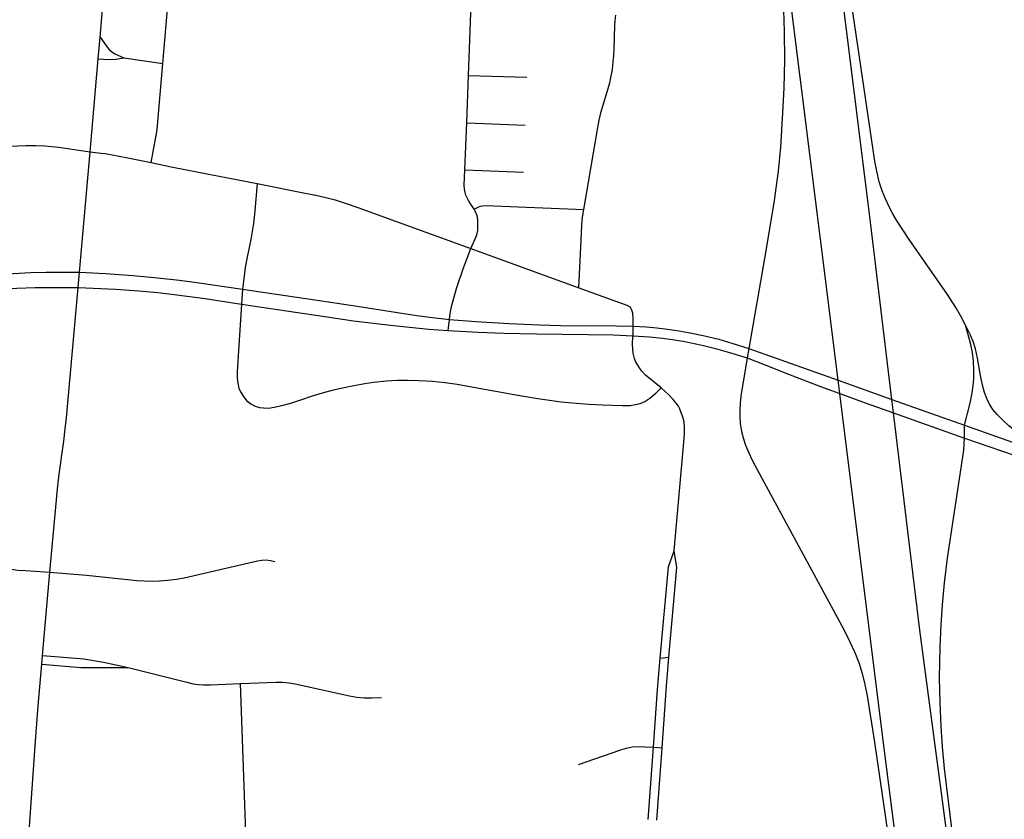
# Model space of a CAD drawing. Extents: x 1410746 to 1533160, y 578873 to 704954.
# Tile 24 of 227: x 1477273 to 1481427, y 600039 to 603411. Entities that reach past the tile are written whole.
import ezdxf

# ---------------------------------------------------------------- set-up
doc = ezdxf.new("R2010")
doc.units = 0
doc.header["$MEASUREMENT"] = 0
doc.layers.add('MC_STREETS', color=254, linetype='CONTINUOUS')

msp = doc.modelspace()

# ---------------------------------------------------------------- linework, layer by layer
at = {"layer": 'MC_STREETS'}
for p, q in [((1480862.96845, 602556.8005), (1480543.25065, 605105.6734)), ((1480652.15015, 602484.7136), (1480329.880175, 605057.535225)), ((1477876.704, 603225.718675), (1477908.6809, 603591.6062)), ((1477612.011125, 603336.97465), (1477629.47955, 603534.6521)), ((1477603.952525, 603245.781525), (1477612.011125, 603336.97465)), ((1477569.3335, 602854.02305), (1477603.952525, 603245.781525)), ((1477711.371725, 603250.1862), (1477876.704, 603225.718675)), ((1479158.823425, 602975.27835), (1479166.298, 603175.913025)), ((1479166.298, 603175.913025), (1479412.6184, 603168.415475)), ((1479150.916475, 602776.849925), (1479158.823425, 602975.27835)), ((1479158.823425, 602975.27835), (1479405.3605, 602966.2776)), ((1477525.067225, 602345.500275), (1477569.3335, 602854.02305)), ((1479150.916475, 602776.849925), (1479398.19985, 602767.965925)), ((1479175.581625, 602445.79025), (1479632.344625, 602280.396675)), ((1480415.737875, 602403.875125), (1480349.703825, 602023.757375)), ((1477519.497525, 602281.5165), (1477525.067225, 602345.500275)), ((1478213.3596, 602274.98065), (1478209.11715, 602211.48535)), ((1479080.34095, 602099.700475), (1479085.8428, 602146.874475)), ((1479860.1531, 602118.064725), (1479859.3213, 602077.989225)), ((1480349.703825, 602023.757375), (1480342.935, 601984.03515)), ((1481259.1139, 601646.324625), (1481259.737875, 601700.8641)), ((1481259.1139, 601646.324625), (1481816.768575, 601455.64735)), ((1477369.380875, 600729.563025), (1477400.352675, 601080.3156)), ((1477366.222725, 600692.176925), (1477369.380875, 600729.563025)), ((1479974.637275, 600717.858375), (1480011.99315, 600721.878725)), ((1478232.800075, 599830.210625), (1478204.640075, 600611.162825)), ((1479924.40885, 600037.8692), (1479946.75475, 600342.6759)), ((1479946.75475, 600342.6759), (1479983.13825, 600339.7121)), ((1479961.48355, 600035.432375), (1479983.13825, 600339.7121))]:
    msp.add_line(p, q, dxfattribs=at)
for points in [[(1480958.557325, 602589.486), (1480941.738225, 602621), (1480926.508675, 602654.643), (1480912.126875, 602689.3422), (1480899.59895, 602726.2576), (1480888.74825, 602771.396475), (1480881.44775, 602813.87), (1480777.203125, 603521.8305), (1480668.696175, 604282.6812), (1480630.501725, 604557.4208), (1480560.078025, 605108.7378)], [(1480313.498675, 605054.467975), (1480324.173075, 604959.5039), (1480414.075475, 604240.556425), (1480467.744625, 603802.328875), (1480477.37325, 603714.7959), (1480484.112825, 603640.103725), (1480489.7194, 603558.070875), (1480495.332125, 603450.338225), (1480498.171225, 603360.720575), (1480499.439, 603240.70455), (1480496.90345, 603123.224075), (1480491.83235, 603018.421325), (1480482.673525, 602872.4388), (1480473.451475, 602771.29985), (1480455.4823, 602638.539975), (1480415.737875, 602403.875125)], [(1479166.298, 603175.913025), (1479179.058425, 603514.975525), (1479180.45225, 603539.8118), (1479182.01475, 603559.60345), (1479184.775225, 603580.280725)], [(1479653.429025, 602610.7255), (1479712.1084, 602956.37945), (1479717.887825, 602987.026075), (1479721.53365, 603004.734425), (1479726.22115, 603023.224), (1479731.4295, 603041.453175), (1479756.4295, 603121.140675), (1479762.6795, 603144.578175), (1479767.6274, 603166.713575), (1479772.0545, 603191.974), (1479775.1795, 603216.19275), (1479777.0024, 603235.203175), (1479779.34615, 603258.640675), (1479780.90865, 603285.724), (1479783.673225, 603385.70515), (1479785.59615, 603407.338575), (1479788.72115, 603429.213575)], [(1477612.011125, 603336.97465), (1477638.41855, 603298.59205), (1477648.05395, 603286.8733), (1477659.5123, 603276.977475), (1477674.35605, 603267.34205), (1477711.371725, 603250.1862)], [(1477603.952525, 603245.781525), (1477649.054675, 603242.819675), (1477677.889425, 603244.873575), (1477711.371725, 603250.1862)], [(1477827.522175, 602807.94205), (1477847.73775, 602914.780375), (1477850.05805, 602929.9957), (1477852.431675, 602947.9891), (1477876.704, 603225.718675)], [(1475472.403325, 602798.30205), (1475739.477175, 602795.788175), (1475861.124025, 602795.3772), (1475945.84515, 602796.618525), (1476059.117, 602800.0322), (1476140.474725, 602803.059175), (1476226.585825, 602807.920275), (1476725.891375, 602841.2536), (1477025.19695, 602863.1286), (1477124.849725, 602870.7675), (1477193.599725, 602875.281375), (1477299.849725, 602880.489725), (1477341.169175, 602880.489725), (1477378.669175, 602879.100825), (1477408.530275, 602876.32305), (1477437.0025, 602872.5036), (1477569.3335, 602854.02305)], [(1477569.3335, 602854.02305), (1477614.552025, 602848.50225), (1477633.2341, 602845.819625), (1477722.02595, 602829.785525), (1477827.522175, 602807.94205)], [(1477827.522175, 602807.94205), (1477911.522475, 602790.5494), (1478026.62665, 602767.89315), (1478274.624825, 602719.75455)], [(1479190.783225, 602611.94295), (1479176.9389, 602632.945925), (1479166.529925, 602648.8196), (1479160.28455, 602660.00925), (1479155.600525, 602670.67845), (1479152.2176, 602681.868075), (1479149.370925, 602695.7047), (1479148.32925, 602712.37135), (1479150.916475, 602776.849925)], [(1478274.624825, 602719.75455), (1478265.09495, 602604.345175), (1478258.774325, 602551.03685), (1478247.84795, 602484.090825), (1478233.75975, 602416.4726), (1478224.66805, 602365.039475), (1478217.83425, 602317.239325), (1478213.3596, 602274.98065)], [(1478274.624825, 602719.75455), (1478477.723625, 602679.18015), (1478522.17725, 602670.477575), (1478564.74925, 602660.8342), (1478603.087575, 602650.4852), (1478649.65805, 602635.902525), (1478699.286175, 602618.4974), (1479175.581625, 602445.79025)], [(1479175.581625, 602445.79025), (1479199.594675, 602498.72235), (1479203.22155, 602509.599625), (1479205.30335, 602521.309725), (1479206.34425, 602535.361825), (1479205.524475, 602564.766075), (1479204.002225, 602577.25795), (1479201.399975, 602587.406675), (1479196.3189, 602599.992875), (1479190.783225, 602611.94295)], [(1479190.783225, 602611.94295), (1479209.583625, 602621.2727), (1479217.013425, 602624.0983), (1479225.600825, 602625.919875), (1479237.831375, 602626.440325), (1479653.429025, 602610.7255)], [(1479632.344625, 602280.396675), (1479642.907875, 602510.421075), (1479644.982975, 602546.821025), (1479648.047975, 602577.7333), (1479653.429025, 602610.7255)], [(1481263.9814, 602123.03825), (1481243.842525, 602160.885475), (1481223.009175, 602196.649375), (1481187.592525, 602251.510475), (1481025.43975, 602483.80215), (1480972.210925, 602565.040475), (1480958.557325, 602589.486)], [(1481184.821825, 599980.46475), (1481070.323275, 600836.327075), (1480959.916275, 601752.400825), (1480953.01105, 601809.695225), (1480862.96845, 602556.8005)], [(1480974.911525, 599909.62885), (1480916.049625, 600370.782075), (1480733.41105, 601833.784075), (1480726.37975, 601890.1073), (1480652.15015, 602484.7136)], [(1479096.686875, 602206.68335), (1479104.261625, 602236.260775), (1479116.380675, 602277.42135), (1479145.626175, 602363.95185), (1479175.581625, 602445.79025)], [(1475943.520875, 602177.746775), (1476077.7407, 602196.20535), (1476417.18335, 602242.7596), (1476729.499925, 602286.0147), (1476854.1333, 602301.77715), (1476951.274025, 602314.2405), (1477044.382475, 602324.504425), (1477125.76075, 602331.8358), (1477190.27685, 602336.96775), (1477244.60815, 602340.244325), (1477319.6756, 602344.299125), (1477384.558275, 602345.39885), (1477525.067225, 602345.500275)], [(1477525.067225, 602345.500275), (1477635.146025, 602339.921725), (1477751.1513, 602331.710325), (1477854.4425, 602321.9524), (1477946.2497, 602311.928175), (1478019.5761, 602302.330375), (1478213.3596, 602274.98065)], [(1475952.4316, 602113.157625), (1476115.497275, 602135.721525), (1476824.07465, 602233.2288), (1476978.766675, 602252.65695), (1477058.67865, 602262.187725), (1477129.426425, 602268.785975), (1477195.4088, 602274.651075), (1477259.9249, 602277.9502), (1477338.00405, 602281.2493), (1477519.497525, 602281.5165)], [(1477400.352675, 601080.3156), (1477424.703175, 601355.362925), (1477432.3387, 601431.8739), (1477439.542775, 601494.693325), (1477458.250775, 601632.99575), (1477464.901075, 601685.45695), (1477469.511675, 601732.139275), (1477519.497525, 602281.5165)], [(1477519.497525, 602281.5165), (1477678.673975, 602274.579625), (1477775.632675, 602267.804325), (1477855.33045, 602260.1416), (1477934.99455, 602250.457775), (1478054.7608, 602234.58515), (1478209.11715, 602211.48535)], [(1478213.3596, 602274.98065), (1478565.975675, 602222.380825), (1478715.454825, 602199.985), (1478867.27775, 602175.2454), (1478948.006925, 602163.005825), (1479003.21525, 602155.974575), (1479085.8428, 602146.874475)], [(1479632.344625, 602280.396675), (1479835.092475, 602207.1934), (1479846.6863, 602199.7859), (1479854.8715, 602187.03465), (1479858.76845, 602174.5637), (1479860.524875, 602148.1596), (1479860.1531, 602118.064725)], [(1478209.11715, 602211.48535), (1478190.098525, 601926.8398), (1478190.2992, 601898.452175), (1478192.382525, 601878.3133), (1478197.938075, 601856.091075), (1478206.618625, 601837.6883), (1478218.4242, 601819.285525), (1478231.2714, 601804.007725), (1478247.938075, 601790.8133), (1478265.993625, 601781.4383), (1478285.09085, 601775.535525), (1478301.4103, 601773.452175), (1478321.8964, 601773.10495), (1478346.8964, 601776.22995), (1478378.1464, 601783.1744), (1478416.3695, 601793.507475), (1478459.304875, 601808.22375), (1478508.007525, 601824.49385), (1478549.6742, 601836.646625), (1478596.5492, 601849.146625), (1478642.261525, 601860.073375), (1478683.007525, 601868.591075), (1478729.188075, 601876.577175), (1478765.993625, 601882.132725), (1478819.815575, 601887.6427), (1478864.9592, 601890.1233), (1478909.3964, 601890.466075), (1478957.252725, 601889.2604), (1479013.9103, 601886.2994), (1479067.382525, 601880.396625), (1479118.4242, 601873.10495), (1479172.243625, 601864.077175), (1479374.6742, 601827.61885), (1479459.098225, 601813.325075), (1479556.96585, 601799.841075), (1479605.9242, 601794.285525), (1479673.97975, 601788.72995), (1479731.618625, 601785.952175), (1479815.2992, 601783.521625), (1479848.59705, 601784.39865), (1479870.507525, 601787.341075), (1479890.6464, 601792.202175), (1479910.7853, 601800.535525), (1479931.96585, 601814.4244), (1479957.5849, 601836.377625), (1479979.01575, 601858.03335)], [(1478209.11715, 602211.48535), (1478559.986075, 602158.57875), (1478680.559, 602141.130825), (1478837.850675, 602122.380825), (1478917.27775, 602113.787075), (1478998.614975, 602105.6216), (1479080.34095, 602099.700475)], [(1479085.8428, 602146.874475), (1479088.98385, 602171.0264), (1479093.163425, 602192.078175), (1479096.686875, 602206.68335)], [(1479085.8428, 602146.874475), (1479197.9559, 602137.979075), (1479337.46125, 602129.1345), (1479465.962475, 602123.81125), (1479555.36075, 602121.244725), (1479791.28975, 602119.489675), (1479860.1531, 602118.064725)], [(1479860.1531, 602118.064725), (1479917.155675, 602115.397425), (1479961.686925, 602111.7516), (1480006.739, 602106.28285), (1480055.1765, 602098.991175), (1480108.561925, 602089.355775), (1480157.0979, 602078.477025), (1480223.14525, 602062.793275), (1480278.093175, 602046.647425), (1480349.703825, 602023.757375)], [(1481259.737875, 601700.8641), (1481283.078625, 601794.218825), (1481291.759175, 601836.579925), (1481295.92585, 601867.829925), (1481298.3564, 601895.954925), (1481299.398075, 601933.1077), (1481297.31475, 601970.954925), (1481292.80085, 602007.760475), (1481286.55085, 602040.399375), (1481278.230175, 602071.483625), (1481263.9814, 602123.03825)], [(1481856.358375, 601485.89175), (1481753.62675, 601539.623825), (1481690.4323, 601567.4016), (1481650.43975, 601582.760475), (1481605.648075, 601599.079925), (1481574.05085, 601613.66325), (1481542.149425, 601631.3189), (1481508.42585, 601652.204925), (1481477.523075, 601674.079925), (1481446.967525, 601698.385475), (1481419.18975, 601722.69105), (1481397.31475, 601745.260475), (1481379.6064, 601766.78825), (1481365.3703, 601789.010475), (1481353.56475, 601812.6216), (1481343.4953, 601839.010475), (1481335.161975, 601869.91325), (1481326.667825, 601910.206575), (1481313.9814, 601982.760475), (1481305.648075, 602022.69105), (1481295.578625, 602053.94105), (1481284.467525, 602080.329925), (1481263.9814, 602123.03825)], [(1479080.34095, 602099.700475), (1479206.69805, 602092.928875), (1479314.867925, 602088.8524), (1479454.506275, 602086.46675), (1479563.308, 602084.5491), (1479777.43385, 602081.297275), (1479859.3213, 602077.989225)], [(1479979.01575, 601858.03335), (1479913.5746, 601911.75175), (1479898.1222, 601928.44265), (1479887.695725, 601942.8511), (1479880.57105, 601953.188675), (1479871.587475, 601969.391075), (1479866.47595, 601981.87595), (1479861.168225, 602004.0383), (1479858.56405, 602040.496625), (1479859.3213, 602077.989225)], [(1479859.3213, 602077.989225), (1479930.1765, 602073.47035), (1479984.864, 602067.741175), (1480025.489, 602062.012025), (1480072.103575, 602054.72035), (1480151.791075, 602038.3141), (1480209.08275, 602024.2516), (1480268.197325, 602007.0641), (1480342.935, 601984.03515)], [(1480349.703825, 602023.757375), (1480726.37975, 601890.1073), (1480953.01105, 601809.695225), (1481259.737875, 601700.8641)], [(1480342.935, 601984.03515), (1480315.5063, 601823.072025), (1480312.3813, 601792.863675), (1480310.992425, 601761.26645), (1480310.992425, 601736.26645), (1480313.07575, 601707.0998), (1480318.2841, 601674.113675), (1480325.228525, 601646.683125), (1480334.77715, 601615.95395), (1480348.932975, 601583.88855), (1480362.198375, 601555.94635), (1480376.580925, 601528.7717), (1480751.4438, 600836.7873), (1480775.40215, 600787.308125), (1480796.235475, 600742.51645), (1480814.46465, 600695.64145), (1480826.4438, 600657.620625), (1480837.90215, 600613.870625), (1480848.3188, 600559.70395), (1480879.317825, 600363.848475), (1480946.75705, 599900.2835)], [(1480342.935, 601984.03515), (1480413.6425, 601957.18435), (1480516.02395, 601916.3815), (1480651.656, 601863.560625), (1480733.41105, 601833.784075), (1480844.878275, 601793.185875), (1480959.916275, 601752.400825), (1481259.1139, 601646.324625)], [(1480033.6446, 601171.04895), (1480076.786525, 601644.198175), (1480078.50455, 601668.42225), (1480078.16095, 601691.2719), (1480075.755725, 601714.29335), (1480070.7826, 601734.087825), (1480057.3568, 601772.008275), (1480052.181925, 601781.215275), (1480042.57205, 601794.150925), (1480029.90705, 601809.331025), (1480010.3149, 601830.47305), (1479997.298175, 601842.016975), (1479979.01575, 601858.03335)], [(1481259.737875, 601700.8641), (1481620.67335, 601572.54605), (1481724.049275, 601535.951625), (1481856.358375, 601485.89175)], [(1481207.682825, 599988.3276), (1481175.545725, 600253.25395), (1481166.680025, 600344.393475), (1481160.79945, 600431.542), (1481156.459175, 600529.19825), (1481154.28905, 600633.364925), (1481156.459175, 600764.007275), (1481160.6394, 600858.541725), (1481165.847725, 600942.916725), (1481174.7019, 601035.625075), (1481187.709175, 601139.4413), (1481256.00255, 601595.069375), (1481259.1139, 601646.324625)], [(1476952.9019, 601237.517975), (1477084.814675, 601152.6444), (1477104.6979, 601141.1179), (1477122.563975, 601131.032225), (1477143.888, 601120.946525), (1477168.381825, 601110.860825), (1477194.31645, 601102.21595), (1477213.9115, 601097.3172), (1477238.693475, 601092.99475), (1477263.763625, 601089.824975), (1477296.325975, 601087.519675), (1477400.352675, 601080.3156)], [(1479974.637275, 600717.858375), (1480009.954625, 601103.935975), (1480033.6446, 601171.04895)], [(1480011.99315, 600721.878725), (1480045.799925, 601100.4558), (1480033.6446, 601171.04895)], [(1477400.352675, 601080.3156), (1477553.9433, 601068.7891), (1477766.3191, 601046.312425), (1477797.7288, 601044.007125), (1477834.32545, 601043.4308), (1477862.85355, 601044.2953), (1477896.2804, 601046.6006), (1477934.313475, 601051.10845), (1477966.880225, 601056.97445), (1478275.5023, 601129.30325), (1478293.656525, 601131.8967), (1478312.3871, 601132.184875), (1478330.54135, 601130.4559), (1478349.848225, 601126.421625)], [(1477369.380875, 600729.563025), (1477543.543275, 600715.414825), (1477626.272775, 600701.45635), (1477730.732575, 600678.10345)], [(1479946.75475, 600342.6759), (1479964.1059, 600585.5735), (1479974.637275, 600717.858375)], [(1479983.13825, 600339.7121), (1480001.94385, 600599.761375), (1480011.99315, 600721.878725)], [(1477289.768225, 599710.484325), (1477304.315625, 599874.514), (1477309.96765, 599947.692525), (1477339.837525, 600367.99175), (1477351.1135, 600516.70295), (1477366.222725, 600692.176925)], [(1477366.222725, 600692.176925), (1477529.946775, 600678.73585), (1477730.732575, 600678.10345)], [(1477730.732575, 600678.10345), (1477949.77895, 600623.3156), (1477978.251175, 600616.37115), (1478004.29285, 600610.468375), (1478026.8623, 600607.343375), (1478048.7373, 600605.60725), (1478078.251175, 600605.954475), (1478204.640075, 600611.162825)], [(1478204.640075, 600611.162825), (1478355.334525, 600617.0656), (1478381.7234, 600617.0656), (1478409.0898, 600614.7744), (1478435.50695, 600609.718125), (1478664.015075, 600559.4267), (1478694.9202, 600553.9008), (1478727.556725, 600551.093375), (1478759.840975, 600550.88625), (1478799.6969, 600552.523175)], [(1479630.471175, 600269.740925), (1479804.7022, 600330.11495), (1479831.011075, 600338.531775), (1479857.302175, 600344.044425), (1479883.169225, 600345.740625), (1479911.1562, 600344.8852), (1479946.75475, 600342.6759)]]:
    msp.add_lwpolyline(points, dxfattribs=at)

doc.saveas('drawing.dxf')
